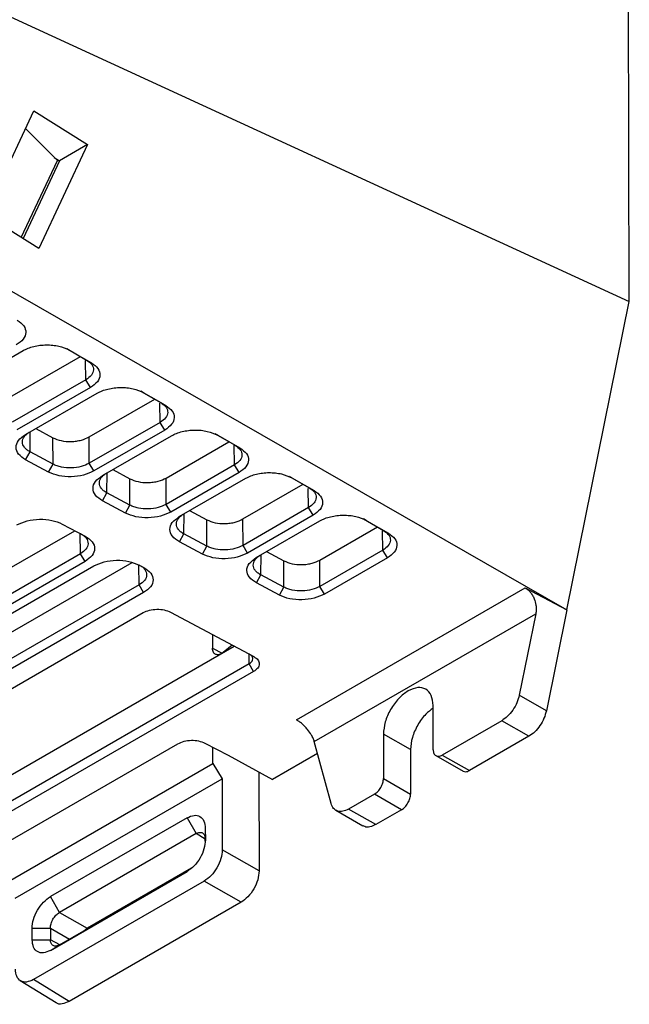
# Model space of a CAD drawing. Extents: x 106 to 315, y 19 to 260.
# Tile 38 of 132: x 299 to 313, y 29 to 51. Entities that reach past the tile are written whole.
import ezdxf

# ---------------------------------------------------------------- set-up
doc = ezdxf.new("R2010")
doc.units = 0
doc.layers.get('0').update_dxf_attribs({"linetype": 'CONTINUOUS'})

msp = doc.modelspace()

# ---------------------------------------------------------------- linework, layer by layer
at = {"color": 7, "linetype": 'CONTINUOUS'}
for p, q in [((312.853, 44.347), (312.812, 62.558)), ((298.381, 51.015), (312.853, 44.347)), ((298.473, 46.287), (299.563, 48.614)), ((299.563, 48.614), (300.761, 47.858)), ((299.376, 48.214), (300.084, 47.498)), ((300.761, 47.858), (299.673, 45.532)), ((300.761, 47.858), (300.131, 47.494)), ((300.016, 47.567), (300.131, 47.494)), ((299.276, 45.781), (300.084, 47.498)), ((300.131, 47.494), (299.318, 45.755)), ((296.145, 46.254), (311.459, 37.461)), ((299.673, 45.532), (298.473, 46.287)), ((311.459, 37.461), (312.853, 44.347)), ((297.655, 42.293), (299.318, 43.253)), ((300.293, 43.296), (300.737, 43.04)), ((300.351, 43.263), (300.294, 43.295)), ((300.351, 43.263), (300.847, 42.978)), ((299.078, 42.239), (300.601, 43.119)), ((300.737, 43.04), (300.847, 42.978)), ((300.723, 42.599), (299.079, 41.65)), ((300.826, 42.428), (300.723, 42.599)), ((300.826, 42.428), (299.181, 41.479)), ((299.373, 41.376), (300.975, 42.301)), ((301.95, 42.344), (302.395, 42.089)), ((302.008, 42.312), (301.951, 42.344)), ((302.008, 42.312), (302.504, 42.027)), ((300.795, 41.322), (302.258, 42.167)), ((302.395, 42.089), (302.504, 42.027)), ((302.381, 41.648), (300.796, 40.733)), ((302.483, 41.476), (302.381, 41.648)), ((299.603, 41.509), (299.987, 41.305)), ((302.483, 41.476), (300.898, 40.562)), ((303.607, 41.393), (304.052, 41.137)), ((303.665, 41.36), (303.608, 41.392)), ((299.988, 40.715), (299.987, 41.305)), ((300.796, 40.733), (300.795, 41.322)), ((301.09, 40.459), (302.632, 41.35)), ((302.512, 40.405), (303.916, 41.216)), ((303.665, 41.36), (304.161, 41.076)), ((299.376, 40.812), (299.474, 40.99)), ((299.988, 40.715), (299.474, 40.99)), ((304.052, 41.137), (304.161, 41.076)), ((299.89, 40.538), (299.376, 40.812)), ((299.89, 40.538), (299.988, 40.715)), ((300.898, 40.562), (300.796, 40.733)), ((301.32, 40.592), (301.704, 40.388)), ((304.038, 40.696), (302.513, 39.816)), ((304.14, 40.525), (302.615, 39.645)), ((304.14, 40.525), (304.038, 40.696)), ((301.705, 39.799), (301.704, 40.388)), ((302.513, 39.816), (302.512, 40.405)), ((302.807, 39.542), (304.29, 40.398)), ((305.264, 40.441), (305.709, 40.186)), ((305.322, 40.409), (305.266, 40.441)), ((305.322, 40.409), (305.818, 40.124)), ((301.093, 39.895), (301.191, 40.073)), ((301.705, 39.799), (301.191, 40.073)), ((304.229, 39.489), (305.573, 40.264)), ((305.709, 40.186), (305.818, 40.124)), ((301.607, 39.621), (301.093, 39.895)), ((301.607, 39.621), (301.705, 39.799)), ((302.615, 39.645), (302.513, 39.816)), ((303.037, 39.676), (303.421, 39.471)), ((305.695, 39.745), (304.23, 38.899)), ((305.797, 39.573), (305.695, 39.745)), ((303.422, 38.882), (303.421, 39.471)), ((304.23, 38.899), (304.229, 39.489)), ((305.797, 39.573), (304.333, 38.728)), ((304.524, 38.626), (305.947, 39.447)), ((306.921, 39.49), (307.366, 39.235)), ((306.979, 39.457), (306.923, 39.489)), ((306.979, 39.457), (307.475, 39.173)), ((290.592, 33.524), (300.473, 39.228)), ((300.195, 39.377), (300.708, 39.102)), ((305.946, 38.572), (307.23, 39.313)), ((307.366, 39.235), (307.475, 39.173)), ((302.81, 38.978), (302.908, 39.156)), ((303.324, 38.704), (302.81, 38.978)), ((303.422, 38.882), (302.908, 39.156)), ((303.324, 38.704), (303.422, 38.882)), ((304.333, 38.728), (304.23, 38.899)), ((304.755, 38.759), (305.138, 38.554)), ((307.352, 38.793), (305.948, 37.982)), ((307.454, 38.622), (307.352, 38.793)), ((300.603, 38.713), (290.594, 32.935)), ((300.705, 38.542), (290.696, 32.764)), ((291.898, 32.827), (301.753, 38.516)), ((300.705, 38.542), (300.603, 38.713)), ((305.139, 37.965), (305.138, 38.554)), ((305.948, 37.982), (305.946, 38.572)), ((307.454, 38.622), (306.05, 37.811)), ((290.887, 32.661), (300.897, 38.44)), ((301.912, 38.46), (302.015, 38.405)), ((304.527, 38.062), (304.625, 38.239)), ((305.139, 37.965), (304.625, 38.239)), ((301.909, 38.016), (291.9, 32.238)), ((302.011, 37.844), (301.909, 38.016)), ((305.041, 37.787), (304.527, 38.062)), ((305.041, 37.787), (305.139, 37.965)), ((305.425, 34.999), (310.531, 37.947)), ((306.05, 37.811), (305.948, 37.982)), ((310.531, 37.947), (311.459, 37.461)), ((302.011, 37.844), (292.002, 32.066)), ((311.459, 37.461), (311.003, 35.205)), ((292.809, 32.089), (302.001, 37.396)), ((302.611, 37.407), (304.469, 36.415)), ((305.821, 34.516), (310.764, 37.37)), ((310.764, 37.37), (310.397, 35.553)), ((303.549, 36.906), (303.55, 36.6)), ((295.171, 31.528), (304.034, 36.645)), ((303.989, 36.671), (303.787, 36.506)), ((304.365, 36.251), (295.172, 30.944)), ((304.466, 36.08), (304.365, 36.251)), ((304.466, 36.08), (295.273, 30.773)), ((311.003, 35.205), (310.397, 35.553)), ((308.476, 34.331), (308.474, 35.324)), ((310.007, 34.981), (308.679, 34.214)), ((310.613, 34.633), (310.007, 34.981)), ((307.363, 34.683), (307.365, 33.69)), ((307.969, 34.335), (307.363, 34.683)), ((310.613, 34.633), (309.285, 33.866)), ((298.11, 31.774), (302.775, 34.467)), ((303.379, 34.481), (303.898, 34.214)), ((303.556, 34.021), (303.555, 34.391)), ((306.195, 33.128), (305.821, 34.516)), ((307.969, 34.335), (307.971, 33.342)), ((303.898, 34.214), (304.887, 33.666)), ((305.893, 34.247), (304.887, 33.666)), ((308.535, 34.201), (309.143, 33.852)), ((308.679, 34.214), (309.285, 33.866)), ((298.944, 31.359), (303.556, 34.021)), ((303.556, 34.021), (303.762, 33.681)), ((299.143, 31.015), (303.762, 33.681)), ((303.762, 33.681), (303.765, 32.095)), ((304.583, 33.835), (304.588, 31.623)), ((307.365, 33.69), (307.971, 33.342)), ((307.163, 33.34), (306.587, 33.007)), ((307.77, 32.992), (307.164, 33.34)), ((302.979, 32.811), (299.928, 31.049)), ((302.979, 32.811), (303.182, 32.457)), ((306.3, 32.979), (306.908, 32.63)), ((307.193, 32.659), (306.587, 33.007)), ((307.77, 32.992), (307.193, 32.659)), ((303.388, 32.575), (303.385, 32.34)), ((303.388, 32.575), (303.389, 32.317)), ((303.182, 32.457), (300.13, 30.695)), ((303.385, 32.29), (303.385, 32.34)), ((304.588, 31.623), (303.765, 32.095)), ((299.93, 29.848), (302.982, 31.61)), ((300.132, 29.97), (303.006, 31.629)), ((303.075, 31.685), (300.747, 30.341)), ((303.363, 31.394), (299.552, 29.195)), ((304.185, 30.922), (303.363, 31.394)), ((300.13, 30.695), (299.928, 31.049)), ((304.185, 30.922), (300.346, 28.706)), ((300.13, 30.695), (300.747, 30.341)), ((299.521, 30.342), (299.929, 30.345)), ((299.522, 30.084), (299.521, 30.342)), ((299.929, 30.345), (299.929, 30.087)), ((300.678, 30.285), (300.747, 30.341)), ((299.522, 30.084), (299.929, 30.087)), ((299.93, 29.848), (300.132, 29.97)), ((299.253, 29.175), (300.057, 28.68)), ((300.346, 28.706), (299.552, 29.195))]:
    msp.add_line(p, q, dxfattribs=at)
at = {"color": 8, "linetype": 'CONTINUOUS'}
for p, q in [((300.723, 42.599), (300.716, 43.029)), ((302.381, 41.648), (302.373, 42.077)), ((299.474, 40.99), (299.48, 41.438)), ((304.038, 40.696), (304.03, 41.15)), ((301.191, 40.073), (301.197, 40.521)), ((305.695, 39.745), (305.687, 40.174)), ((302.908, 39.156), (302.914, 39.604)), ((307.352, 38.793), (307.344, 39.223)), ((300.603, 38.713), (300.595, 39.163)), ((304.625, 38.239), (304.631, 38.688)), ((301.909, 38.016), (301.901, 38.453)), ((303.55, 36.6), (303.761, 36.488)), ((304.365, 36.251), (304.364, 36.469)), ((303.385, 32.332), (303.182, 32.457)), ((299.929, 30.345), (300.356, 30.1)), ((300.14, 29.974), (299.929, 30.087))]:
    msp.add_line(p, q, dxfattribs=at)
at = {"color": 7, "linetype": 'CONTINUOUS'}
for points, knots in [([(299.189, 43.93), (299.244, 43.89), (299.353, 43.81), (299.395, 43.657), (299.341, 43.503), (299.226, 43.42), (299.168, 43.379)], [0, 0, 0, 0, 0.249957, 0.499942, 0.749932, 1, 1, 1, 1]), ([(299.318, 43.253), (299.354, 43.271), (299.426, 43.309), (299.556, 43.348), (299.694, 43.373), (299.839, 43.383), (299.982, 43.376), (300.167, 43.347), (300.277, 43.297), (300.351, 43.263)], [0, 0, 0, 0, 0.125118, 0.250303, 0.375315, 0.500626, 0.625632, 0.75093, 1, 1, 1, 1]), ([(300.737, 43.04), (300.782, 43.008), (300.87, 42.945), (300.904, 42.821), (300.861, 42.697), (300.769, 42.632), (300.723, 42.599)], [0, 0, 0, 0, 0.252497, 0.503324, 0.752489, 1, 1, 1, 1]), ([(300.847, 42.978), (300.901, 42.939), (301.011, 42.859), (301.052, 42.705), (300.998, 42.551), (300.883, 42.469), (300.826, 42.428)], [0, 0, 0, 0, 0.249958, 0.499942, 0.749931, 1, 1, 1, 1]), ([(300.975, 42.301), (301.011, 42.32), (301.083, 42.357), (301.213, 42.396), (301.352, 42.422), (301.496, 42.431), (301.64, 42.424), (301.824, 42.395), (301.934, 42.345), (302.008, 42.312)], [0, 0, 0, 0, 0.125114, 0.250303, 0.37532, 0.500626, 0.62563, 0.75093, 1, 1, 1, 1]), ([(302.395, 42.089), (302.439, 42.057), (302.527, 41.993), (302.561, 41.869), (302.518, 41.746), (302.426, 41.68), (302.381, 41.648)], [0, 0, 0, 0, 0.2524545, 0.5032679, 0.7524473, 1, 1, 1, 1]), ([(302.504, 42.027), (302.558, 41.987), (302.668, 41.907), (302.709, 41.754), (302.655, 41.6), (302.54, 41.517), (302.483, 41.476)], [0, 0, 0, 0, 0.249958, 0.499941, 0.749932, 1, 1, 1, 1]), ([(299.376, 40.812), (299.317, 40.852), (299.199, 40.932), (299.147, 41.089), (299.196, 41.248), (299.314, 41.334), (299.373, 41.376)], [0, 0, 0, 0, 0.250022, 0.500022, 0.749992, 1, 1, 1, 1]), ([(299.474, 40.99), (299.448, 41.005), (299.397, 41.036), (299.329, 41.108), (299.292, 41.209), (299.329, 41.313), (299.397, 41.389), (299.448, 41.422), (299.474, 41.438)], [0, 0, 0, 0, 0.1313, 0.258775, 0.501168, 0.744023, 0.870506, 1, 1, 1, 1]), ([(302.632, 41.35), (302.668, 41.368), (302.74, 41.406), (302.87, 41.445), (303.009, 41.47), (303.153, 41.48), (303.297, 41.473), (303.481, 41.444), (303.591, 41.394), (303.665, 41.36)], [0, 0, 0, 0, 0.125119, 0.250302, 0.375322, 0.500626, 0.625627, 0.750929, 1, 1, 1, 1]), ([(299.987, 41.305), (300.046, 41.28), (300.163, 41.23), (300.357, 41.215), (300.509, 41.228), (300.654, 41.256), (300.74, 41.296), (300.795, 41.322)], [0, 0, 0, 0, 0.249645, 0.499275, 0.632037, 0.764977, 1, 1, 1, 1]), ([(304.052, 41.137), (304.096, 41.105), (304.184, 41.042), (304.218, 40.918), (304.175, 40.794), (304.083, 40.729), (304.038, 40.696)], [0, 0, 0, 0, 0.252454, 0.503267, 0.752447, 1, 1, 1, 1]), ([(304.161, 41.076), (304.215, 41.036), (304.325, 40.956), (304.366, 40.802), (304.312, 40.648), (304.197, 40.566), (304.14, 40.525)], [0, 0, 0, 0, 0.249957, 0.499942, 0.749932, 1, 1, 1, 1]), ([(300.796, 40.733), (300.739, 40.706), (300.623, 40.652), (300.398, 40.624), (300.21, 40.639), (300.074, 40.675), (300.017, 40.702), (299.988, 40.715)], [0, 0, 0, 0, 0.243528, 0.491151, 0.742874, 0.870916, 1, 1, 1, 1]), ([(300.898, 40.562), (300.825, 40.528), (300.678, 40.459), (300.395, 40.424), (300.111, 40.445), (299.964, 40.507), (299.89, 40.538)], [0, 0, 0, 0, 0.250016, 0.500016, 0.74999, 1, 1, 1, 1]), ([(301.191, 40.073), (301.165, 40.088), (301.114, 40.119), (301.046, 40.191), (301.009, 40.293), (301.046, 40.396), (301.115, 40.472), (301.165, 40.505), (301.191, 40.522)], [0, 0, 0, 0, 0.13135, 0.258841, 0.501168, 0.744053, 0.870529, 1, 1, 1, 1]), ([(304.29, 40.398), (304.325, 40.417), (304.397, 40.454), (304.527, 40.493), (304.666, 40.519), (304.81, 40.528), (304.954, 40.521), (305.138, 40.492), (305.248, 40.442), (305.322, 40.409)], [0, 0, 0, 0, 0.125112, 0.250302, 0.37533, 0.500626, 0.62562, 0.750929, 1, 1, 1, 1]), ([(301.093, 39.895), (301.034, 39.935), (300.916, 40.015), (300.864, 40.172), (300.913, 40.332), (301.031, 40.417), (301.09, 40.459)], [0, 0, 0, 0, 0.250022, 0.500022, 0.749992, 1, 1, 1, 1]), ([(301.704, 40.388), (301.763, 40.363), (301.88, 40.314), (302.074, 40.299), (302.226, 40.311), (302.371, 40.339), (302.457, 40.379), (302.512, 40.405)], [0, 0, 0, 0, 0.249645, 0.499274, 0.632037, 0.764978, 1, 1, 1, 1]), ([(305.709, 40.186), (305.753, 40.154), (305.841, 40.09), (305.875, 39.966), (305.832, 39.843), (305.74, 39.777), (305.695, 39.745)], [0, 0, 0, 0, 0.252455, 0.50327, 0.752448, 1, 1, 1, 1]), ([(305.818, 40.124), (305.872, 40.084), (305.982, 40.005), (306.023, 39.851), (305.969, 39.697), (305.854, 39.615), (305.797, 39.573)], [0, 0, 0, 0, 0.249957, 0.499942, 0.749931, 1, 1, 1, 1]), ([(302.615, 39.645), (302.542, 39.611), (302.395, 39.542), (302.112, 39.508), (301.828, 39.528), (301.681, 39.59), (301.607, 39.621)], [0, 0, 0, 0, 0.250016, 0.500016, 0.74999, 1, 1, 1, 1]), ([(302.513, 39.816), (302.456, 39.789), (302.34, 39.735), (302.115, 39.707), (301.927, 39.723), (301.791, 39.758), (301.734, 39.785), (301.705, 39.799)], [0, 0, 0, 0, 0.243592, 0.491236, 0.742938, 0.870953, 1, 1, 1, 1]), ([(299.179, 39.357), (299.254, 39.391), (299.402, 39.459), (299.688, 39.493), (299.973, 39.47), (300.121, 39.408), (300.195, 39.377)], [0, 0, 0, 0, 0.249952, 0.499931, 0.749921, 1, 1, 1, 1]), ([(302.81, 38.978), (302.751, 39.018), (302.633, 39.098), (302.581, 39.255), (302.63, 39.415), (302.748, 39.5), (302.807, 39.542)], [0, 0, 0, 0, 0.250022, 0.500022, 0.749992, 1, 1, 1, 1]), ([(302.908, 39.156), (302.882, 39.172), (302.831, 39.202), (302.763, 39.275), (302.727, 39.376), (302.763, 39.479), (302.832, 39.555), (302.883, 39.588), (302.908, 39.605)], [0, 0, 0, 0, 0.131335, 0.25882, 0.501168, 0.744076, 0.870546, 1, 1, 1, 1]), ([(303.421, 39.471), (303.48, 39.446), (303.598, 39.397), (303.791, 39.382), (303.943, 39.394), (304.088, 39.422), (304.174, 39.463), (304.229, 39.489)], [0, 0, 0, 0, 0.249644, 0.499274, 0.632036, 0.764977, 1, 1, 1, 1]), ([(305.947, 39.447), (305.983, 39.466), (306.054, 39.503), (306.184, 39.542), (306.323, 39.568), (306.467, 39.577), (306.611, 39.57), (306.795, 39.541), (306.906, 39.491), (306.979, 39.457)], [0, 0, 0, 0, 0.125116, 0.250302, 0.375328, 0.500626, 0.625627, 0.750929, 1, 1, 1, 1]), ([(307.366, 39.235), (307.41, 39.203), (307.498, 39.139), (307.532, 39.015), (307.489, 38.891), (307.397, 38.826), (307.352, 38.793)], [0, 0, 0, 0, 0.252457, 0.503269, 0.752448, 1, 1, 1, 1]), ([(307.475, 39.173), (307.53, 39.133), (307.639, 39.053), (307.68, 38.9), (307.626, 38.745), (307.511, 38.663), (307.454, 38.622)], [0, 0, 0, 0, 0.249958, 0.499941, 0.749932, 1, 1, 1, 1]), ([(300.603, 39.162), (300.629, 39.147), (300.68, 39.116), (300.75, 39.042), (300.784, 38.938), (300.74, 38.812), (300.648, 38.746), (300.603, 38.713)], [0, 0, 0, 0, 0.129777, 0.258312, 0.510421, 0.757649, 1, 1, 1, 1]), ([(300.708, 39.102), (300.767, 39.063), (300.884, 38.983), (300.932, 38.827), (300.881, 38.668), (300.763, 38.584), (300.705, 38.542)], [0, 0, 0, 0, 0.2499569, 0.49994, 0.7499293, 1, 1, 1, 1]), ([(304.23, 38.899), (304.173, 38.873), (304.057, 38.819), (303.832, 38.79), (303.644, 38.806), (303.508, 38.842), (303.451, 38.868), (303.422, 38.882)], [0, 0, 0, 0, 0.243592, 0.491236, 0.742938, 0.870953, 1, 1, 1, 1]), ([(300.897, 38.44), (300.971, 38.474), (301.119, 38.543), (301.405, 38.576), (301.69, 38.553), (301.838, 38.491), (301.912, 38.46)], [0, 0, 0, 0, 0.249952, 0.499932, 0.749922, 1, 1, 1, 1]), ([(304.333, 38.728), (304.259, 38.694), (304.112, 38.626), (303.829, 38.591), (303.545, 38.612), (303.398, 38.673), (303.324, 38.704)], [0, 0, 0, 0, 0.250016, 0.500017, 0.74999, 1, 1, 1, 1]), ([(304.527, 38.062), (304.468, 38.102), (304.35, 38.181), (304.298, 38.338), (304.347, 38.498), (304.465, 38.583), (304.524, 38.626)], [0, 0, 0, 0, 0.250022, 0.500022, 0.749992, 1, 1, 1, 1]), ([(304.625, 38.239), (304.599, 38.255), (304.548, 38.285), (304.48, 38.358), (304.444, 38.459), (304.48, 38.562), (304.549, 38.638), (304.6, 38.671), (304.625, 38.688)], [0, 0, 0, 0, 0.131334, 0.25882, 0.501169, 0.74408, 0.87055, 1, 1, 1, 1]), ([(305.138, 38.554), (305.197, 38.529), (305.315, 38.48), (305.508, 38.465), (305.661, 38.477), (305.805, 38.505), (305.891, 38.546), (305.946, 38.572)], [0, 0, 0, 0, 0.249644, 0.4992742, 0.6320359, 0.7649774, 1, 1, 1, 1]), ([(301.909, 38.465), (301.935, 38.449), (301.986, 38.419), (302.056, 38.345), (302.09, 38.241), (302.047, 38.114), (301.954, 38.048), (301.909, 38.016)], [0, 0, 0, 0, 0.129614, 0.258035, 0.510054, 0.757374, 1, 1, 1, 1]), ([(302.015, 38.405), (302.073, 38.365), (302.19, 38.286), (302.238, 38.129), (302.187, 37.971), (302.069, 37.887), (302.011, 37.844)], [0, 0, 0, 0, 0.249957, 0.499939, 0.749929, 1, 1, 1, 1]), ([(305.948, 37.982), (305.89, 37.956), (305.774, 37.902), (305.549, 37.873), (305.362, 37.889), (305.225, 37.925), (305.168, 37.951), (305.139, 37.965)], [0, 0, 0, 0, 0.243592, 0.491237, 0.742938, 0.870953, 1, 1, 1, 1]), ([(310.531, 37.947), (310.551, 37.935), (310.591, 37.911), (310.645, 37.855), (310.694, 37.787), (310.741, 37.69), (310.77, 37.579), (310.778, 37.464), (310.769, 37.401), (310.764, 37.37)], [0, 0, 0, 0, 0.120485, 0.241307, 0.370392, 0.500478, 0.708341, 0.853788, 1, 1, 1, 1]), ([(306.05, 37.811), (305.976, 37.777), (305.829, 37.709), (305.546, 37.674), (305.262, 37.695), (305.115, 37.756), (305.041, 37.787)], [0, 0, 0, 0, 0.250017, 0.500016, 0.74999, 1, 1, 1, 1]), ([(302.001, 37.396), (302.046, 37.416), (302.135, 37.457), (302.307, 37.477), (302.478, 37.463), (302.566, 37.426), (302.611, 37.407)], [0, 0, 0, 0, 0.249853, 0.499743, 0.749668, 1, 1, 1, 1]), ([(303.787, 36.506), (303.772, 36.496), (303.742, 36.474), (303.698, 36.458), (303.657, 36.453), (303.622, 36.46), (303.592, 36.478), (303.569, 36.508), (303.553, 36.548), (303.551, 36.582), (303.55, 36.6)], [0, 0, 0, 0, 0.1292978, 0.25859, 0.3791405, 0.499998, 0.6188451, 0.7380173, 0.8688453, 1, 1, 1, 1]), ([(304.365, 36.251), (304.379, 36.26), (304.406, 36.278), (304.438, 36.316), (304.455, 36.368), (304.434, 36.429), (304.388, 36.46), (304.365, 36.475)], [0, 0, 0, 0, 0.1423711, 0.2737281, 0.5024456, 0.753507, 1, 1, 1, 1]), ([(304.469, 36.415), (304.504, 36.391), (304.574, 36.344), (304.602, 36.25), (304.571, 36.155), (304.501, 36.105), (304.466, 36.08)], [0, 0, 0, 0, 0.249937, 0.499907, 0.749912, 1, 1, 1, 1]), ([(308.474, 35.324), (308.465, 35.403), (308.448, 35.562), (308.319, 35.702), (308.135, 35.738), (307.917, 35.663), (307.699, 35.486), (307.515, 35.237), (307.387, 34.949), (307.371, 34.772), (307.363, 34.683)], [0, 0, 0, 0, 0.125, 0.25, 0.375, 0.5, 0.625, 0.75, 0.875, 1, 1, 1, 1]), ([(310.397, 35.553), (310.381, 35.496), (310.351, 35.382), (310.257, 35.216), (310.139, 35.072), (310.051, 35.012), (310.007, 34.981)], [0, 0, 0, 0, 0.25, 0.5, 0.75, 1, 1, 1, 1]), ([(308.474, 35.258), (308.418, 35.218), (308.29, 35.125), (308.122, 34.888), (307.993, 34.602), (307.977, 34.424), (307.969, 34.335)], [0, 0, 0, 0, 0.204222, 0.469482, 0.734741, 1, 1, 1, 1]), ([(305.821, 34.516), (305.813, 34.54), (305.797, 34.588), (305.749, 34.68), (305.685, 34.771), (305.612, 34.853), (305.549, 34.913), (305.485, 34.963), (305.445, 34.987), (305.425, 34.999)], [0, 0, 0, 0, 0.145527, 0.290517, 0.499285, 0.629119, 0.758446, 0.879263, 1, 1, 1, 1]), ([(311.003, 35.205), (310.987, 35.148), (310.957, 35.034), (310.863, 34.868), (310.746, 34.724), (310.657, 34.664), (310.613, 34.633)], [0, 0, 0, 0, 0.25, 0.5, 0.75, 1, 1, 1, 1]), ([(302.775, 34.467), (302.819, 34.487), (302.907, 34.528), (303.076, 34.548), (303.245, 34.536), (303.334, 34.499), (303.379, 34.481)], [0, 0, 0, 0, 0.249856, 0.499748, 0.749673, 1, 1, 1, 1]), ([(308.476, 34.331), (308.479, 34.303), (308.485, 34.245), (308.532, 34.195), (308.599, 34.179), (308.652, 34.203), (308.679, 34.214)], [0, 0, 0, 0, 0.250001, 0.5, 0.750001, 1, 1, 1, 1]), ([(307.163, 33.34), (307.19, 33.359), (307.243, 33.396), (307.31, 33.489), (307.356, 33.593), (307.362, 33.658), (307.365, 33.69)], [0, 0, 0, 0, 0.25, 0.499999, 0.750001, 1, 1, 1, 1]), ([(309.142, 33.852), (309.163, 33.845), (309.205, 33.83), (309.258, 33.854), (309.285, 33.866)], [0, 0, 0, 0, 0.4991285, 1, 1, 1, 1]), ([(307.77, 32.992), (307.796, 33.01), (307.849, 33.048), (307.916, 33.141), (307.962, 33.245), (307.968, 33.309), (307.971, 33.342)], [0, 0, 0, 0, 0.25, 0.499999, 0.749999, 1, 1, 1, 1]), ([(306.587, 33.007), (306.542, 32.986), (306.454, 32.945), (306.336, 32.953), (306.242, 33.01), (306.211, 33.089), (306.195, 33.128)], [0, 0, 0, 0, 0.2499998, 0.4999999, 0.7499994, 1, 1, 1, 1]), ([(302.979, 32.811), (303.033, 32.834), (303.14, 32.882), (303.275, 32.851), (303.369, 32.749), (303.382, 32.633), (303.388, 32.575)], [0, 0, 0, 0, 0.24997, 0.49995, 0.749974, 1, 1, 1, 1]), ([(307.193, 32.659), (307.149, 32.639), (307.062, 32.599), (306.963, 32.597), (306.922, 32.628), (306.911, 32.637)], [0, 0, 0, 0, 0.4174802, 0.8349594, 1, 1, 1, 1]), ([(303.182, 32.457), (303.208, 32.469), (303.26, 32.493), (303.327, 32.478), (303.374, 32.427), (303.381, 32.369), (303.385, 32.34)], [0, 0, 0, 0, 0.250035, 0.499994, 0.749956, 1, 1, 1, 1]), ([(303.389, 32.317), (303.383, 32.251), (303.371, 32.121), (303.277, 31.91), (303.142, 31.724), (303.036, 31.648), (302.982, 31.61)], [0, 0, 0, 0, 0.249997, 0.500006, 0.750014, 1, 1, 1, 1]), ([(303.765, 32.095), (303.76, 32.03), (303.748, 31.901), (303.654, 31.692), (303.521, 31.507), (303.415, 31.432), (303.363, 31.394)], [0, 0, 0, 0, 0.2500094, 0.4999993, 0.7499902, 1, 1, 1, 1]), ([(304.588, 31.623), (304.582, 31.558), (304.57, 31.428), (304.477, 31.22), (304.344, 31.035), (304.238, 30.96), (304.185, 30.922)], [0, 0, 0, 0, 0.249973, 0.499951, 0.749953, 1, 1, 1, 1]), ([(299.521, 30.342), (299.527, 30.408), (299.539, 30.538), (299.633, 30.748), (299.768, 30.935), (299.874, 31.011), (299.928, 31.049)], [0, 0, 0, 0, 0.249997, 0.500006, 0.750014, 1, 1, 1, 1]), ([(299.929, 30.345), (299.931, 30.378), (299.937, 30.443), (299.983, 30.547), (300.05, 30.64), (300.103, 30.677), (300.13, 30.695)], [0, 0, 0, 0, 0.250039, 0.5, 0.74996, 1, 1, 1, 1]), ([(299.93, 29.848), (299.877, 29.825), (299.77, 29.777), (299.635, 29.808), (299.541, 29.91), (299.528, 30.026), (299.522, 30.084)], [0, 0, 0, 0, 0.250016, 0.499966, 0.749981, 1, 1, 1, 1]), ([(300.132, 29.97), (300.105, 29.958), (300.051, 29.935), (299.984, 29.951), (299.938, 30.001), (299.932, 30.058), (299.929, 30.087)], [0, 0, 0, 0, 0.2500347, 0.4999944, 0.7499558, 1, 1, 1, 1]), ([(299.552, 29.195), (299.499, 29.171), (299.393, 29.124), (299.259, 29.155), (299.166, 29.256), (299.153, 29.371), (299.147, 29.429)], [0, 0, 0, 0, 0.25001, 0.500001, 0.74999, 1, 1, 1, 1]), ([(300.346, 28.706), (300.294, 28.684), (300.19, 28.64), (300.087, 28.645), (300.057, 28.681), (300.056, 28.682)], [0, 0, 0, 0, 0.49235, 0.983146, 1, 1, 1, 1])]:
    msp.add_open_spline(points, degree=3, knots=knots, dxfattribs=at)

doc.saveas('drawing.dxf')
